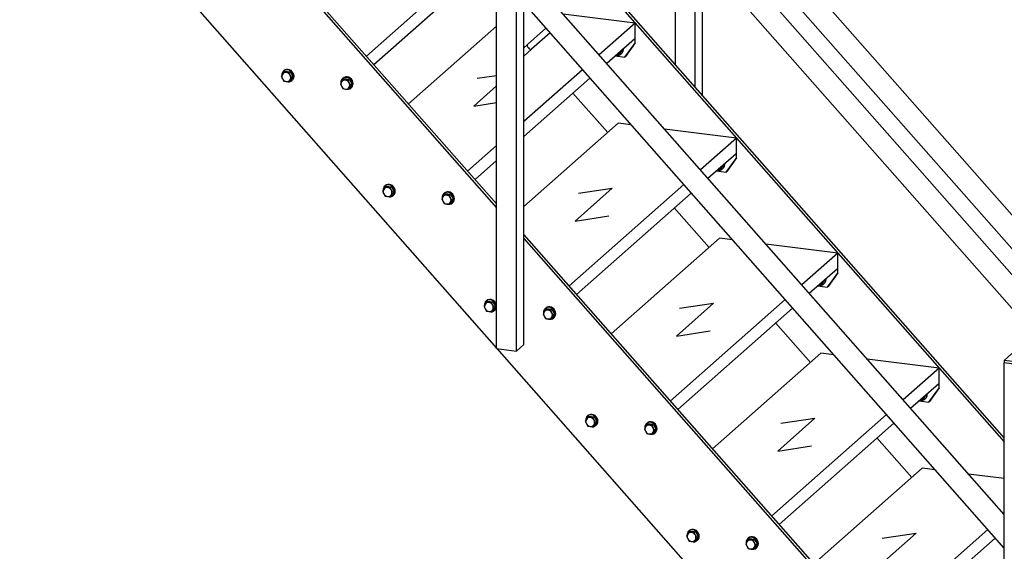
# Model space of a CAD drawing. Header units: millimetres. Extents: x 12217 to 12811, y 3674 to 4094.
# Tile 32 of 47: x 12646 to 12721, y 3954 to 3994. Entities that reach past the tile are written whole.
import ezdxf

# ---------------------------------------------------------------- set-up
doc = ezdxf.new("R2010")
doc.units = ezdxf.units.MM
doc.layers.get('0').update_dxf_attribs({"linetype": 'CONTINUOUS'})

# ---------------------------------------------------------------- blocks, each defined once
blk = doc.blocks.new('Brede Strip 10x200_00038', base_point=(12761.566, 3916.227))
for p, q in [((12684.488, 4003.91), (12720.965, 3962.55)), ((12684.488, 4003.625), (12720.965, 3962.264)), ((12688.224, 3988.722), (12690.867, 3985.726)), ((12695.918, 3979.999), (12698.56, 3977.002)), ((12703.612, 3971.275), (12706.254, 3968.279)), ((12711.305, 3962.551), (12713.947, 3959.555))]:
    blk.add_line(p, q)
blk = doc.blocks.new('Brede Strip 10x200_00037')
blk.add_blockref('Brede Strip 10x200_00038', (12761.566, 3916.227))
blk = doc.blocks.new('Constructie buis 42.4x2.6_00047', base_point=(12661.717, 4047.313))
for p, q in [((12777.313, 3916.239), (12682.955, 4023.231)), ((12776.041, 3915.118), (12682.955, 4020.667))]:
    blk.add_line(p, q)
blk = doc.blocks.new('Constructie buis 42.4x2.6_00046')
blk.add_blockref('Constructie buis 42.4x2.6_00047', (12661.717, 4047.313))
blk = doc.blocks.new('Koker 40x40x4 EN 10219-2_00079', base_point=(12697.499, 3989.157))
for p, q in [((12696.002, 4021.116), (12696.002, 4023.92)), ((12696.805, 4023.819), (12696.002, 4023.92)), ((12697.499, 4022.49), (12697.499, 4023.032)), ((12697.499, 4006.74), (12697.499, 4021.85)), ((12698.065, 4006.098), (12698.065, 4022.349)), ((12696.002, 4008.437), (12696.002, 4020.994)), ((12696.002, 4003.916), (12696.002, 4005.873)), ((12697.499, 4003.634), (12697.499, 4004.175)), ((12697.499, 4002.219), (12697.499, 4002.994)), ((12698.065, 4001.578), (12698.065, 4003.493)), ((12696.002, 3990.854), (12696.002, 4001.352)), ((12697.499, 3989.157), (12697.499, 3999.655)), ((12698.065, 3988.516), (12698.065, 3999.014))]:
    blk.add_line(p, q)
blk = doc.blocks.new('Koker 40x40x4 EN 10219-2_00078')
blk.add_blockref('Koker 40x40x4 EN 10219-2_00079', (12697.499, 3989.157))
blk = doc.blocks.new('Massieve as 12_00081', base_point=(12698, 4022.463))
blk.add_line((12696.679, 4021.127), (12696.393, 4020.875))
blk.add_lwpolyline([(12697.768, 4022.727), (12696.361, 4021.487), (12696.076, 4021.235, 0.69108), (12696.234, 4020.815, 0.182676), (12696.393, 4020.875)], format="xyb")
blk.add_lwpolyline([(12698.085, 4022.367), (12696.679, 4021.127)])
for centre, start_param, end_param in [((12698.002, 4022.613), 4.228238, 5.19654), ((12696.52, 4021.307), 3.141593, 6.283185)]:
    blk.add_ellipse(centre, major_axis=(0.159, -0.18), ratio=0.471405, start_param=start_param, end_param=end_param)
blk = doc.blocks.new('Massieve as 12_00080')
blk.add_blockref('Massieve as 12_00081', (12698, 4022.463))
blk = doc.blocks.new('Strip 40x5_00083', base_point=(12696.002, 4024.109))
for p, q in [((12696.31, 4024.38), (12696.002, 4024.109)), ((12696.002, 4024.109), (12696.618, 4024.031)), ((12696.002, 4024.109), (12696.002, 4023.92)), ((12696.002, 4023.92), (12696.805, 4023.819))]:
    blk.add_line(p, q)
blk = doc.blocks.new('Strip 40x5_00082')
blk.add_blockref('Strip 40x5_00083', (12696.002, 4024.109))
blk = doc.blocks.new('Massieve as 12_00085', base_point=(12698, 4003.607))
for p, q in [((12697.768, 4003.871), (12696.797, 4003.015)), ((12698.085, 4003.511), (12697.115, 4002.655))]:
    blk.add_line(p, q)
blk.add_ellipse((12698.002, 4003.757), major_axis=(0.159, -0.18), ratio=0.471405, start_param=4.228311, end_param=5.196467)
blk = doc.blocks.new('Massieve as 12_00084')
blk.add_blockref('Massieve as 12_00085', (12698, 4003.607))
blk = doc.blocks.new('Baluster_00077')
for name in ['Strip 40x5_00082', 'Koker 40x40x4 EN 10219-2_00078', 'Massieve as 12_00080', 'Massieve as 12_00084']:
    blk.add_blockref(name, (0, 0))
blk = doc.blocks.new('Hekwerk trap_00043')
for name in ['Constructie buis 42.4x2.6_00046', 'Baluster_00077']:
    blk.add_blockref(name, (0, 0))
blk = doc.blocks.new('Trapboom_00034')
for name in ['Hekwerk trap_00043', 'Brede Strip 10x200_00037']:
    blk.add_blockref(name, (0, 0))
blk = doc.blocks.new('Brede Strip 10x200_00098', base_point=(12761.566, 3890.285))
for p, q in [((12649.311, 4017.571), (12682.426, 3980.022)), ((12649.452, 4017.695), (12682.426, 3980.307)), ((12646.211, 4010.419), (12682.426, 3969.355)), ((12684.488, 3977.968), (12720.965, 3936.607)), ((12684.488, 3977.683), (12720.965, 3936.322)), ((12682.449, 3969.329), (12720.965, 3925.656))]:
    blk.add_line(p, q)
blk = doc.blocks.new('Brede Strip 10x200_00097')
blk.add_blockref('Brede Strip 10x200_00098', (12761.566, 3890.285))
blk = doc.blocks.new('Constructie buis 42.4x2.6_00105', base_point=(12650.121, 4055.942))
for p, q in [((12765.716, 3924.868), (12682.955, 4018.711)), ((12764.444, 3923.747), (12682.955, 4016.147))]:
    blk.add_line(p, q)
blk = doc.blocks.new('Constructie buis 42.4x2.6_00104')
blk.add_blockref('Constructie buis 42.4x2.6_00105', (12650.121, 4055.942))
blk = doc.blocks.new('Constructie buis 42.4x2.6_00107', base_point=(12650.121, 4037.085))
for p, q in [((12720.965, 3956.755), (12684.488, 3998.116)), ((12720.965, 3954.191), (12684.488, 3995.552))]:
    blk.add_line(p, q)
blk = doc.blocks.new('Constructie buis 42.4x2.6_00106')
blk.add_blockref('Constructie buis 42.4x2.6_00107', (12650.121, 4037.085))
blk = doc.blocks.new('Koker 40x40x4 EN 10219-2_00132', base_point=(12720.965, 3925.633))
for p, q in [((12720.965, 3925.633), (12720.965, 3968.248)), ((12722.462, 3968.059), (12720.965, 3968.248)), ((12722.462, 3925.444), (12722.462, 3968.059))]:
    blk.add_line(p, q)
blk.add_lwpolyline([(12720.965, 3925.633), (12722.462, 3925.444), (12723.027, 3925.943), (12723.027, 3968.558), (12722.462, 3968.059)])
blk = doc.blocks.new('Koker 40x40x4 EN 10219-2_00131')
blk.add_blockref('Koker 40x40x4 EN 10219-2_00132', (12720.965, 3925.633))
blk = doc.blocks.new('Strip 40x5_00136', base_point=(12722.462, 3968.248))
for p, q in [((12721.531, 3968.935), (12720.965, 3968.436)), ((12723.027, 3968.747), (12721.531, 3968.935)), ((12722.462, 3968.248), (12723.027, 3968.747)), ((12723.027, 3968.558), (12722.462, 3968.059)), ((12723.027, 3968.747), (12723.027, 3968.558)), ((12722.462, 3968.248), (12720.965, 3968.436)), ((12720.965, 3968.436), (12720.965, 3968.248)), ((12722.462, 3968.059), (12720.965, 3968.248)), ((12722.462, 3968.059), (12722.462, 3968.248))]:
    blk.add_line(p, q)
blk = doc.blocks.new('Strip 40x5_00135')
blk.add_blockref('Strip 40x5_00136', (12722.462, 3968.248))
blk = doc.blocks.new('Baluster_00130')
for name in ['Strip 40x5_00135', 'Koker 40x40x4 EN 10219-2_00131']:
    blk.add_blockref(name, (0, 0))
blk = doc.blocks.new('Koker 40x40x4 EN 10219-2_00141', base_point=(12682.426, 3969.332))
for p, q in [((12684.488, 4012.257), (12684.351, 4012.136)), ((12684.488, 4012.119), (12684.488, 4012.257)), ((12682.426, 3969.332), (12682.426, 4010.576)), ((12684.488, 3969.642), (12684.488, 4010.882)), ((12683.923, 3969.143), (12683.923, 4009.502))]:
    blk.add_line(p, q)
blk.add_lwpolyline([(12682.426, 3969.332), (12683.923, 3969.143), (12684.488, 3969.642)])
blk = doc.blocks.new('Koker 40x40x4 EN 10219-2_00140')
blk.add_blockref('Koker 40x40x4 EN 10219-2_00141', (12682.426, 3969.332))
blk = doc.blocks.new('Massieve as 12_00147', base_point=(12686.404, 3993.38))
for p, q in [((12686.171, 3993.644), (12684.765, 3992.403)), ((12684.765, 3992.403), (12684.488, 3992.16))]:
    blk.add_line(p, q)
blk.add_lwpolyline([(12686.489, 3993.284), (12685.082, 3992.043), (12684.488, 3991.52)])
for centre, start_param, end_param in [((12686.405, 3993.53), 4.228311, 5.196467), ((12684.923, 3992.223), 3.141593, 6.283185)]:
    blk.add_ellipse(centre, major_axis=(0.159, -0.18), ratio=0.471405, start_param=start_param, end_param=end_param)
blk = doc.blocks.new('Massieve as 12_00146')
blk.add_blockref('Massieve as 12_00147', (12686.404, 3993.38))
blk = doc.blocks.new('Baluster_00139')
for name in ['Koker 40x40x4 EN 10219-2_00140', 'Massieve as 12_00146']:
    blk.add_blockref(name, (0, 0))
blk = doc.blocks.new('Hekwerk trap_00103')
for name in ['Constructie buis 42.4x2.6_00104', 'Constructie buis 42.4x2.6_00106', 'Baluster_00139', 'Baluster_00130']:
    blk.add_blockref(name, (0, 0))
blk = doc.blocks.new('Trapboom_00094')
for name in ['Hekwerk trap_00103', 'Brede Strip 10x200_00097']:
    blk.add_blockref(name, (0, 0))
blk = doc.blocks.new('Persrooster 30x3-33x33_00291', base_point=(12723.027, 3957.38))
for p, q in [((12714.749, 3960.262), (12706.511, 3952.997)), ((12715.719, 3960.14), (12714.749, 3960.262)), ((12720.965, 3959.479), (12718.263, 3959.819)), ((12723.729, 3959.13), (12723.027, 3959.219)), ((12723.729, 3959.13), (12723.027, 3958.512)), ((12723.027, 3957.38), (12723.687, 3957.962)), ((12723.729, 3957.622), (12723.027, 3956.65)), ((12723.027, 3956.671), (12723.687, 3957.585)), ((12719.724, 3955.598), (12711.001, 3947.906)), ((12711.562, 3947.269), (12720.285, 3954.962))]:
    blk.add_line(p, q)
for points in [[(12723.687, 3957.962), (12723.687, 3957.585), (12723.729, 3957.622), (12723.729, 3959.13)], [(12711.711, 3954.943), (12714.289, 3955.331), (12711.461, 3952.837), (12714.039, 3953.224)]]:
    blk.add_lwpolyline(points)
blk = doc.blocks.new('Persrooster 30x3-33x33_00290')
blk.add_blockref('Persrooster 30x3-33x33_00291', (12723.027, 3957.38))
blk = doc.blocks.new('Persrooster 30x3-33x33_00293', base_point=(12713.864, 3964.808))
for p, q in [((12707.055, 3968.986), (12698.817, 3961.72)), ((12708.025, 3968.863), (12707.055, 3968.986)), ((12716.035, 3967.854), (12710.569, 3968.543)), ((12716.035, 3967.854), (12713.302, 3965.444)), ((12713.864, 3964.808), (12715.993, 3966.685)), ((12716.035, 3966.346), (12715.287, 3965.309)), ((12715.245, 3965.271), (12715.287, 3965.309)), ((12712.03, 3964.322), (12703.307, 3956.629)), ((12703.869, 3955.993), (12712.592, 3963.686))]:
    blk.add_line(p, q)
for points in [[(12715.993, 3966.685), (12715.993, 3966.308), (12716.035, 3966.346), (12716.035, 3967.854)], [(12714.496, 3965.365), (12715.245, 3965.271), (12715.993, 3966.308)], [(12704.018, 3963.667), (12706.596, 3964.054), (12703.767, 3961.56), (12706.345, 3961.948)]]:
    blk.add_lwpolyline(points)
blk = doc.blocks.new('Persrooster 30x3-33x33_00292')
blk.add_blockref('Persrooster 30x3-33x33_00293', (12713.864, 3964.808))
blk = doc.blocks.new('Persrooster 30x3-33x33_00295', base_point=(12706.17, 3973.531))
for p, q in [((12699.362, 3977.709), (12691.124, 3970.444)), ((12700.332, 3977.587), (12699.362, 3977.709)), ((12708.342, 3976.578), (12702.876, 3977.267)), ((12708.342, 3976.578), (12705.609, 3974.168)), ((12706.17, 3973.531), (12708.299, 3975.409)), ((12708.342, 3975.069), (12707.593, 3974.032)), ((12707.551, 3973.995), (12707.593, 3974.032)), ((12704.337, 3973.046), (12695.614, 3965.353)), ((12696.175, 3964.717), (12704.898, 3972.409))]:
    blk.add_line(p, q)
for points in [[(12708.299, 3975.409), (12708.299, 3975.032), (12708.342, 3975.069), (12708.342, 3976.578)], [(12706.803, 3974.089), (12707.551, 3973.995), (12708.299, 3975.032)], [(12696.324, 3972.39), (12698.902, 3972.778), (12696.074, 3970.284), (12698.651, 3970.672)]]:
    blk.add_lwpolyline(points)
blk = doc.blocks.new('Persrooster 30x3-33x33_00294')
blk.add_blockref('Persrooster 30x3-33x33_00295', (12706.17, 3973.531))
blk = doc.blocks.new('Persrooster 30x3-33x33_00297', base_point=(12698.476, 3982.255))
for p, q in [((12691.668, 3986.433), (12684.488, 3980.101)), ((12692.638, 3986.311), (12691.668, 3986.433)), ((12700.648, 3985.302), (12695.182, 3985.99)), ((12700.648, 3985.302), (12697.915, 3982.891)), ((12698.476, 3982.255), (12700.606, 3984.133)), ((12700.648, 3983.793), (12699.9, 3982.756)), ((12699.857, 3982.719), (12699.9, 3982.756)), ((12696.643, 3981.77), (12687.92, 3974.077)), ((12688.482, 3973.44), (12697.204, 3981.133))]:
    blk.add_line(p, q)
for points in [[(12700.606, 3984.133), (12700.606, 3983.756), (12700.648, 3983.793), (12700.648, 3985.302)], [(12699.109, 3982.813), (12699.857, 3982.719), (12700.606, 3983.756)], [(12688.631, 3981.114), (12691.208, 3981.502), (12688.38, 3979.008), (12690.958, 3979.396)]]:
    blk.add_lwpolyline(points)
blk = doc.blocks.new('Persrooster 30x3-33x33_00296')
blk.add_blockref('Persrooster 30x3-33x33_00297', (12698.476, 3982.255))
blk = doc.blocks.new('Persrooster 30x3-33x33_00299', base_point=(12690.783, 3990.979))
for p, q in [((12684.945, 3995.035), (12684.488, 3995.092)), ((12692.955, 3994.025), (12687.489, 3994.714)), ((12692.955, 3994.025), (12690.222, 3991.615)), ((12682.426, 3993.791), (12675.737, 3987.892)), ((12690.783, 3990.979), (12692.912, 3992.857)), ((12692.955, 3992.517), (12692.206, 3991.48)), ((12692.164, 3991.442), (12692.206, 3991.48)), ((12688.95, 3990.493), (12684.488, 3986.559)), ((12680.937, 3989.838), (12682.426, 3990.062)), ((12684.488, 3985.427), (12689.511, 3989.857)), ((12682.426, 3984.74), (12680.227, 3982.8)), ((12680.788, 3982.164), (12682.426, 3983.609))]:
    blk.add_line(p, q)
for points in [[(12692.912, 3992.857), (12692.912, 3992.479), (12692.955, 3992.517), (12692.955, 3994.025)], [(12691.416, 3991.537), (12692.164, 3991.442), (12692.912, 3992.479)], [(12682.426, 3989.265), (12680.687, 3987.731), (12682.426, 3987.993)]]:
    blk.add_lwpolyline(points)
blk = doc.blocks.new('Persrooster 30x3-33x33_00298')
blk.add_blockref('Persrooster 30x3-33x33_00299', (12690.783, 3990.979))
blk = doc.blocks.new('Persrooster 30x3-33x33_00301', base_point=(12684.488, 4000.936))
for p, q in [((12676.281, 4003.88), (12668.043, 3996.615)), ((12677.251, 4003.758), (12676.281, 4003.88)), ((12682.426, 4003.106), (12679.795, 4003.438)), ((12685.261, 4002.749), (12684.488, 4002.846)), ((12685.261, 4002.749), (12684.488, 4002.068)), ((12684.488, 4000.936), (12685.219, 4001.58)), ((12684.488, 4000.191), (12685.219, 4001.203)), ((12685.261, 4001.241), (12684.513, 4000.203)), ((12684.488, 4000.182), (12684.513, 4000.203)), ((12681.256, 3999.217), (12672.533, 3991.524)), ((12673.094, 3990.888), (12681.817, 3998.581))]:
    blk.add_line(p, q)
for points in [[(12685.219, 4001.58), (12685.219, 4001.203), (12685.261, 4001.241), (12685.261, 4002.749)], [(12673.243, 3998.561), (12675.821, 3998.949), (12672.993, 3996.455), (12675.571, 3996.843)]]:
    blk.add_lwpolyline(points)
blk = doc.blocks.new('Persrooster 30x3-33x33_00300')
blk.add_blockref('Persrooster 30x3-33x33_00301', (12684.488, 4000.936))
blk = doc.blocks.new('Treden_00275')
for name in ['Persrooster 30x3-33x33_00300', 'Persrooster 30x3-33x33_00298', 'Persrooster 30x3-33x33_00296', 'Persrooster 30x3-33x33_00294', 'Persrooster 30x3-33x33_00292', 'Persrooster 30x3-33x33_00290']:
    blk.add_blockref(name, (0, 0))
blk = doc.blocks.new('Sluitring (DIN 125)-M12_00491', base_point=(12715.092, 3965.891))
blk.add_line((12714.966, 3965.516), (12715.001, 3965.548))
for centre, start_param, end_param in [((12714.648, 3965.876), 0, 0.940659), ((12714.683, 3965.908), 0, 0.940659), ((12714.648, 3965.876), 5.703283, 6.283185)]:
    blk.add_ellipse(centre, major_axis=(0.317, -0.36), ratio=0.881917, start_param=start_param, end_param=end_param)
blk = doc.blocks.new('Sluitring (DIN 125)-M12_00490')
blk.add_blockref('Sluitring (DIN 125)-M12_00491', (12715.092, 3965.891))
blk = doc.blocks.new('Zeskantmoer (ISO 4032)-M12_00493', base_point=(12714.892, 3965.7))
for p, q in [((12714.835, 3965.506), (12715.029, 3965.82)), ((12715.029, 3965.82), (12715.024, 3965.831)), ((12714.698, 3965.385), (12714.835, 3965.506))]:
    blk.add_line(p, q)
for points in [[(12714.892, 3965.7), (12714.698, 3965.385), (12714.536, 3965.4)], [(12714.886, 3965.709), (12714.892, 3965.7), (12715.029, 3965.82)]]:
    blk.add_lwpolyline(points)
blk.add_ellipse((12714.495, 3965.742), major_axis=(0.22, -0.249), ratio=0.881917, start_param=5.73206, end_param=6.83431)
blk = doc.blocks.new('Zeskantmoer (ISO 4032)-M12_00492')
blk.add_blockref('Zeskantmoer (ISO 4032)-M12_00493', (12714.892, 3965.7))
blk = doc.blocks.new('Montage_00489')
for name in ['Zeskantmoer (ISO 4032)-M12_00492', 'Sluitring (DIN 125)-M12_00490']:
    blk.add_blockref(name, (0, 0))
blk = doc.blocks.new('Sluitring (DIN 125)-M12_00496', base_point=(12702.139, 3954.204))
for p, q in [((12701.539, 3954.955), (12701.504, 3954.924)), ((12702.174, 3954.235), (12702.139, 3954.204))]:
    blk.add_line(p, q)
for centre, start_param, end_param in [((12701.856, 3954.595), 6.283185, 9.424778), ((12701.821, 3954.564), 3.141593, 3.988877), ((12701.821, 3954.564), 0, 3.141593), ((12701.821, 3954.564), 5.327802, 6.283185)]:
    blk.add_ellipse(centre, major_axis=(0.317, -0.36), ratio=0.881917, start_param=start_param, end_param=end_param)
blk = doc.blocks.new('Sluitring (DIN 125)-M12_00495')
blk.add_blockref('Sluitring (DIN 125)-M12_00496', (12702.139, 3954.204))
blk = doc.blocks.new('Zeskant tapbout-M12x35 (DIN 933)_00498', base_point=(12701.715, 3954.131))
for p, q in [((12701.423, 3954.677), (12701.338, 3954.53)), ((12701.338, 3954.53), (12701.423, 3954.338)), ((12701.532, 3954.845), (12701.423, 3954.677)), ((12701.627, 3954.928), (12701.532, 3954.845)), ((12701.715, 3954.81), (12701.532, 3954.845)), ((12701.627, 3954.928), (12702.016, 3954.879)), ((12701.921, 3954.796), (12701.715, 3954.81)), ((12702.016, 3954.879), (12701.921, 3954.796)), ((12702.007, 3954.604), (12701.921, 3954.796)), ((12702.115, 3954.432), (12702.007, 3954.604)), ((12702.007, 3954.264), (12702.115, 3954.432)), ((12702.016, 3954.879), (12702.21, 3954.515)), ((12702.21, 3954.515), (12702.016, 3954.2)), ((12702.21, 3954.515), (12702.115, 3954.432)), ((12701.715, 3954.131), (12701.921, 3954.117)), ((12701.921, 3954.117), (12702.007, 3954.264)), ((12702.016, 3954.2), (12701.921, 3954.117))]:
    blk.add_line(p, q)
blk.add_lwpolyline([(12701.423, 3954.338), (12701.532, 3954.166), (12701.715, 3954.131)])
for start_param, end_param in [(3.403392, 4.45059), (2.356194, 3.403392), (4.45059, 5.497787), (1.308997, 2.356194), (0.261799, 1.308997), (5.497787, 6.544985)]:
    blk.add_ellipse((12701.715, 3954.471), major_axis=(0.238, -0.27), ratio=0.881917, start_param=start_param, end_param=end_param)
blk = doc.blocks.new('Zeskant tapbout-M12x35 (DIN 933)_00497')
blk.add_blockref('Zeskant tapbout-M12x35 (DIN 933)_00498', (12701.715, 3954.131))
blk = doc.blocks.new('Montage_00494')
for name in ['Sluitring (DIN 125)-M12_00495', 'Zeskant tapbout-M12x35 (DIN 933)_00497']:
    blk.add_blockref(name, (0, 0))
blk = doc.blocks.new('Sluitring (DIN 125)-M12_00501', base_point=(12697.649, 3954.77))
for p, q in [((12697.049, 3955.521), (12697.014, 3955.49)), ((12697.684, 3954.801), (12697.649, 3954.77))]:
    blk.add_line(p, q)
for centre, start_param, end_param in [((12697.331, 3955.13), 3.141593, 3.988877), ((12697.331, 3955.13), 6.283185, 9.424778), ((12697.366, 3955.161), 0, 3.141593), ((12697.331, 3955.13), 5.327802, 6.283185)]:
    blk.add_ellipse(centre, major_axis=(0.317, -0.36), ratio=0.881917, start_param=start_param, end_param=end_param)
blk = doc.blocks.new('Sluitring (DIN 125)-M12_00500')
blk.add_blockref('Sluitring (DIN 125)-M12_00501', (12697.649, 3954.77))
blk = doc.blocks.new('Zeskant tapbout-M12x35 (DIN 933)_00503', base_point=(12697.225, 3954.697))
for p, q in [((12696.933, 3955.243), (12696.848, 3955.095)), ((12696.848, 3955.095), (12696.933, 3954.903)), ((12697.042, 3955.41), (12696.933, 3955.243)), ((12697.137, 3955.494), (12697.042, 3955.41)), ((12697.225, 3955.376), (12697.042, 3955.41)), ((12697.137, 3955.494), (12697.526, 3955.445)), ((12697.431, 3955.361), (12697.225, 3955.376)), ((12697.526, 3955.445), (12697.431, 3955.361)), ((12697.517, 3955.169), (12697.431, 3955.361)), ((12697.625, 3954.997), (12697.517, 3955.169)), ((12697.526, 3955.445), (12697.72, 3955.081)), ((12697.225, 3954.697), (12697.431, 3954.682)), ((12697.431, 3954.682), (12697.517, 3954.83)), ((12697.526, 3954.766), (12697.431, 3954.682)), ((12697.517, 3954.83), (12697.625, 3954.997)), ((12697.72, 3955.081), (12697.526, 3954.766)), ((12697.72, 3955.081), (12697.625, 3954.997))]:
    blk.add_line(p, q)
blk.add_lwpolyline([(12696.933, 3954.903), (12697.042, 3954.731), (12697.225, 3954.697)])
for start_param, end_param in [(3.403392, 4.45059), (2.356194, 3.403392), (1.308997, 2.356194), (0.261799, 1.308997), (4.45059, 5.497787), (5.497787, 6.544985)]:
    blk.add_ellipse((12697.225, 3955.036), major_axis=(0.238, -0.27), ratio=0.881917, start_param=start_param, end_param=end_param)
blk = doc.blocks.new('Zeskant tapbout-M12x35 (DIN 933)_00502')
blk.add_blockref('Zeskant tapbout-M12x35 (DIN 933)_00503', (12697.225, 3954.697))
blk = doc.blocks.new('Montage_00499')
for name in ['Zeskant tapbout-M12x35 (DIN 933)_00502', 'Sluitring (DIN 125)-M12_00500']:
    blk.add_blockref(name, (0, 0))
blk = doc.blocks.new('Montage_00488')
for name in ['Montage_00489', 'Montage_00499', 'Montage_00494']:
    blk.add_blockref(name, (0, 0))
blk = doc.blocks.new('Sluitring (DIN 125)-M12_00507', base_point=(12707.398, 3974.614))
blk.add_line((12707.272, 3974.24), (12707.307, 3974.271))
for centre, start_param, end_param in [((12706.954, 3974.6), 6.283185, 7.223844), ((12706.99, 3974.631), 0, 0.940659), ((12706.954, 3974.6), 5.703283, 6.283185)]:
    blk.add_ellipse(centre, major_axis=(0.317, -0.36), ratio=0.881917, start_param=start_param, end_param=end_param)
blk = doc.blocks.new('Sluitring (DIN 125)-M12_00506')
blk.add_blockref('Sluitring (DIN 125)-M12_00507', (12707.398, 3974.614))
blk = doc.blocks.new('Zeskantmoer (ISO 4032)-M12_00509', base_point=(12707.198, 3974.423))
for p, q in [((12707.141, 3974.229), (12707.335, 3974.544)), ((12707.335, 3974.544), (12707.331, 3974.555)), ((12707.004, 3974.109), (12707.141, 3974.229))]:
    blk.add_line(p, q)
for points in [[(12707.193, 3974.433), (12707.198, 3974.423), (12707.335, 3974.544)], [(12707.198, 3974.423), (12707.004, 3974.109), (12706.842, 3974.124)]]:
    blk.add_lwpolyline(points)
blk.add_ellipse((12706.802, 3974.465), major_axis=(0.22, -0.249), ratio=0.881917, start_param=5.73206, end_param=6.83431)
blk = doc.blocks.new('Zeskantmoer (ISO 4032)-M12_00508')
blk.add_blockref('Zeskantmoer (ISO 4032)-M12_00509', (12707.198, 3974.423))
blk = doc.blocks.new('Montage_00505')
for name in ['Zeskantmoer (ISO 4032)-M12_00508', 'Sluitring (DIN 125)-M12_00506']:
    blk.add_blockref(name, (0, 0))
blk = doc.blocks.new('Sluitring (DIN 125)-M12_00512', base_point=(12694.445, 3962.928))
for p, q in [((12693.845, 3963.679), (12693.81, 3963.648)), ((12694.48, 3962.959), (12694.445, 3962.928))]:
    blk.add_line(p, q)
for centre, start_param, end_param in [((12694.128, 3963.288), 3.141593, 3.988877), ((12694.128, 3963.288), 0, 3.141593), ((12694.163, 3963.319), 0, 3.141593), ((12694.128, 3963.288), 5.327802, 6.283185)]:
    blk.add_ellipse(centre, major_axis=(0.317, -0.36), ratio=0.881917, start_param=start_param, end_param=end_param)
blk = doc.blocks.new('Sluitring (DIN 125)-M12_00511')
blk.add_blockref('Sluitring (DIN 125)-M12_00512', (12694.445, 3962.928))
blk = doc.blocks.new('Zeskant tapbout-M12x35 (DIN 933)_00514', base_point=(12694.021, 3962.855))
for p, q in [((12693.73, 3963.401), (12693.644, 3963.253)), ((12693.838, 3963.568), (12693.73, 3963.401)), ((12693.933, 3963.652), (12693.838, 3963.568)), ((12694.021, 3963.534), (12693.838, 3963.568)), ((12693.933, 3963.652), (12694.322, 3963.603)), ((12694.227, 3963.519), (12694.021, 3963.534)), ((12694.322, 3963.603), (12694.227, 3963.519)), ((12694.313, 3963.327), (12694.227, 3963.519)), ((12694.422, 3963.155), (12694.313, 3963.327)), ((12694.322, 3963.603), (12694.516, 3963.239)), ((12693.644, 3963.253), (12693.73, 3963.061)), ((12694.021, 3962.855), (12694.227, 3962.84)), ((12694.227, 3962.84), (12694.313, 3962.988)), ((12694.322, 3962.924), (12694.227, 3962.84)), ((12694.313, 3962.988), (12694.422, 3963.155)), ((12694.516, 3963.239), (12694.322, 3962.924)), ((12694.516, 3963.239), (12694.422, 3963.155))]:
    blk.add_line(p, q)
blk.add_lwpolyline([(12693.73, 3963.061), (12693.838, 3962.889), (12694.021, 3962.855)])
for start_param, end_param in [(3.403392, 4.45059), (2.356194, 3.403392), (1.308997, 2.356194), (0.261799, 1.308997), (4.45059, 5.497787), (5.497787, 6.544985)]:
    blk.add_ellipse((12694.021, 3963.194), major_axis=(0.238, -0.27), ratio=0.881917, start_param=start_param, end_param=end_param)
blk = doc.blocks.new('Zeskant tapbout-M12x35 (DIN 933)_00513')
blk.add_blockref('Zeskant tapbout-M12x35 (DIN 933)_00514', (12694.021, 3962.855))
blk = doc.blocks.new('Montage_00510')
for name in ['Zeskant tapbout-M12x35 (DIN 933)_00513', 'Sluitring (DIN 125)-M12_00511']:
    blk.add_blockref(name, (0, 0))
blk = doc.blocks.new('Sluitring (DIN 125)-M12_00517', base_point=(12689.955, 3963.494))
for p, q in [((12689.355, 3964.245), (12689.32, 3964.214)), ((12689.99, 3963.525), (12689.955, 3963.494))]:
    blk.add_line(p, q)
for centre, start_param, end_param in [((12689.638, 3963.854), 3.141593, 3.988877), ((12689.638, 3963.854), 0, 3.141593), ((12689.673, 3963.885), 6.283185, 9.424778), ((12689.638, 3963.854), 5.327802, 6.283185)]:
    blk.add_ellipse(centre, major_axis=(0.317, -0.36), ratio=0.881917, start_param=start_param, end_param=end_param)
blk = doc.blocks.new('Sluitring (DIN 125)-M12_00516')
blk.add_blockref('Sluitring (DIN 125)-M12_00517', (12689.955, 3963.494))
blk = doc.blocks.new('Zeskant tapbout-M12x35 (DIN 933)_00519', base_point=(12689.531, 3963.421))
for p, q in [((12689.348, 3964.134), (12689.24, 3963.966)), ((12689.443, 3964.217), (12689.348, 3964.134)), ((12689.531, 3964.099), (12689.348, 3964.134)), ((12689.443, 3964.217), (12689.832, 3964.168)), ((12689.737, 3964.085), (12689.531, 3964.099)), ((12689.832, 3964.168), (12689.737, 3964.085)), ((12689.823, 3963.893), (12689.737, 3964.085)), ((12689.832, 3964.168), (12690.026, 3963.805)), ((12689.24, 3963.966), (12689.154, 3963.819)), ((12689.154, 3963.819), (12689.24, 3963.627)), ((12689.531, 3963.421), (12689.737, 3963.406)), ((12689.737, 3963.406), (12689.823, 3963.554)), ((12689.832, 3963.49), (12689.737, 3963.406)), ((12689.932, 3963.721), (12689.823, 3963.893)), ((12689.823, 3963.554), (12689.932, 3963.721)), ((12690.026, 3963.805), (12689.832, 3963.49)), ((12690.026, 3963.805), (12689.932, 3963.721))]:
    blk.add_line(p, q)
blk.add_lwpolyline([(12689.24, 3963.627), (12689.348, 3963.455), (12689.531, 3963.421)])
for start_param, end_param in [(2.356194, 3.403392), (1.308997, 2.356194), (3.403392, 4.45059), (4.45059, 5.497787), (5.497787, 6.544985), (0.261799, 1.308997)]:
    blk.add_ellipse((12689.531, 3963.76), major_axis=(0.238, -0.27), ratio=0.881917, start_param=start_param, end_param=end_param)
blk = doc.blocks.new('Zeskant tapbout-M12x35 (DIN 933)_00518')
blk.add_blockref('Zeskant tapbout-M12x35 (DIN 933)_00519', (12689.531, 3963.421))
blk = doc.blocks.new('Montage_00515')
for name in ['Zeskant tapbout-M12x35 (DIN 933)_00518', 'Sluitring (DIN 125)-M12_00516']:
    blk.add_blockref(name, (0, 0))
blk = doc.blocks.new('Montage_00504')
for name in ['Montage_00505', 'Montage_00515', 'Montage_00510']:
    blk.add_blockref(name, (0, 0))
blk = doc.blocks.new('Sluitring (DIN 125)-M12_00523', base_point=(12699.704, 3983.338))
blk.add_line((12699.578, 3982.964), (12699.614, 3982.995))
for centre, start_param, end_param in [((12699.261, 3983.324), 5.703283, 6.283185), ((12699.261, 3983.324), 6.283185, 7.223844), ((12699.296, 3983.355), 0, 0.940659)]:
    blk.add_ellipse(centre, major_axis=(0.317, -0.36), ratio=0.881917, start_param=start_param, end_param=end_param)
blk = doc.blocks.new('Sluitring (DIN 125)-M12_00522')
blk.add_blockref('Sluitring (DIN 125)-M12_00523', (12699.704, 3983.338))
blk = doc.blocks.new('Zeskantmoer (ISO 4032)-M12_00525', base_point=(12699.505, 3983.147))
for p, q in [((12699.31, 3982.832), (12699.447, 3982.953)), ((12699.447, 3982.953), (12699.642, 3983.268)), ((12699.642, 3983.268), (12699.637, 3983.278))]:
    blk.add_line(p, q)
for points in [[(12699.505, 3983.147), (12699.31, 3982.832), (12699.148, 3982.848)], [(12699.499, 3983.157), (12699.505, 3983.147), (12699.642, 3983.268)]]:
    blk.add_lwpolyline(points)
blk.add_ellipse((12699.108, 3983.189), major_axis=(0.22, -0.249), ratio=0.881917, start_param=5.73206, end_param=6.83431)
blk = doc.blocks.new('Zeskantmoer (ISO 4032)-M12_00524')
blk.add_blockref('Zeskantmoer (ISO 4032)-M12_00525', (12699.505, 3983.147))
blk = doc.blocks.new('Montage_00521')
for name in ['Zeskantmoer (ISO 4032)-M12_00524', 'Sluitring (DIN 125)-M12_00522']:
    blk.add_blockref(name, (0, 0))
blk = doc.blocks.new('Sluitring (DIN 125)-M12_00528', base_point=(12686.751, 3971.652))
for p, q in [((12686.152, 3972.403), (12686.116, 3972.372)), ((12686.787, 3971.683), (12686.751, 3971.652))]:
    blk.add_line(p, q)
for centre, start_param, end_param in [((12686.434, 3972.012), 3.141593, 3.988877), ((12686.434, 3972.012), 0, 3.141593), ((12686.469, 3972.043), 0, 3.141593), ((12686.434, 3972.012), 5.327802, 6.283185)]:
    blk.add_ellipse(centre, major_axis=(0.317, -0.36), ratio=0.881917, start_param=start_param, end_param=end_param)
blk = doc.blocks.new('Sluitring (DIN 125)-M12_00527')
blk.add_blockref('Sluitring (DIN 125)-M12_00528', (12686.751, 3971.652))
blk = doc.blocks.new('Zeskant tapbout-M12x35 (DIN 933)_00530', base_point=(12686.328, 3971.579))
for p, q in [((12686.145, 3972.292), (12686.036, 3972.124)), ((12686.24, 3972.375), (12686.145, 3972.292)), ((12686.328, 3972.257), (12686.145, 3972.292)), ((12686.24, 3972.375), (12686.628, 3972.326)), ((12686.628, 3972.326), (12686.534, 3972.243)), ((12686.628, 3972.326), (12686.823, 3971.963)), ((12686.036, 3972.124), (12685.95, 3971.977)), ((12685.95, 3971.977), (12686.036, 3971.785)), ((12686.534, 3972.243), (12686.328, 3972.257)), ((12686.328, 3971.579), (12686.534, 3971.564)), ((12686.619, 3972.051), (12686.534, 3972.243)), ((12686.534, 3971.564), (12686.619, 3971.712)), ((12686.628, 3971.648), (12686.534, 3971.564)), ((12686.728, 3971.879), (12686.619, 3972.051)), ((12686.619, 3971.712), (12686.728, 3971.879)), ((12686.823, 3971.963), (12686.628, 3971.648)), ((12686.823, 3971.963), (12686.728, 3971.879))]:
    blk.add_line(p, q)
blk.add_lwpolyline([(12686.036, 3971.785), (12686.145, 3971.613), (12686.328, 3971.579)])
for start_param, end_param in [(3.403392, 4.45059), (2.356194, 3.403392), (4.45059, 5.497787), (1.308997, 2.356194), (5.497787, 6.544985), (0.261799, 1.308997)]:
    blk.add_ellipse((12686.328, 3971.918), major_axis=(0.238, -0.27), ratio=0.881917, start_param=start_param, end_param=end_param)
blk = doc.blocks.new('Zeskant tapbout-M12x35 (DIN 933)_00529')
blk.add_blockref('Zeskant tapbout-M12x35 (DIN 933)_00530', (12686.328, 3971.579))
blk = doc.blocks.new('Montage_00526')
for name in ['Zeskant tapbout-M12x35 (DIN 933)_00529', 'Sluitring (DIN 125)-M12_00527']:
    blk.add_blockref(name, (0, 0))
blk = doc.blocks.new('Sluitring (DIN 125)-M12_00533', base_point=(12682.261, 3972.217))
for p, q in [((12681.662, 3972.968), (12681.626, 3972.937)), ((12682.297, 3972.248), (12682.261, 3972.217))]:
    blk.add_line(p, q)
for centre, start_param, end_param in [((12681.944, 3972.577), 0, 3.141593), ((12681.979, 3972.608), 0.886301, 3.141593), ((12681.944, 3972.577), 3.141593, 3.988877), ((12681.979, 3972.608), 0, 0.684495), ((12681.944, 3972.577), 5.327802, 6.283185)]:
    blk.add_ellipse(centre, major_axis=(0.317, -0.36), ratio=0.881917, start_param=start_param, end_param=end_param)
blk = doc.blocks.new('Sluitring (DIN 125)-M12_00532')
blk.add_blockref('Sluitring (DIN 125)-M12_00533', (12682.261, 3972.217))
blk = doc.blocks.new('Zeskant tapbout-M12x35 (DIN 933)_00535', base_point=(12681.838, 3972.144))
for p, q in [((12681.546, 3972.69), (12681.46, 3972.543)), ((12681.46, 3972.543), (12681.546, 3972.351)), ((12681.655, 3972.858), (12681.546, 3972.69)), ((12681.75, 3972.941), (12681.655, 3972.858)), ((12681.838, 3972.823), (12681.655, 3972.858)), ((12681.75, 3972.941), (12682.138, 3972.892)), ((12682.044, 3972.809), (12681.838, 3972.823)), ((12682.138, 3972.892), (12682.044, 3972.809)), ((12682.13, 3972.617), (12682.044, 3972.809)), ((12682.238, 3972.445), (12682.13, 3972.617)), ((12682.13, 3972.277), (12682.238, 3972.445)), ((12682.138, 3972.892), (12682.333, 3972.528)), ((12682.333, 3972.528), (12682.138, 3972.213)), ((12682.333, 3972.528), (12682.238, 3972.445)), ((12681.838, 3972.144), (12682.044, 3972.13)), ((12682.044, 3972.13), (12682.13, 3972.277)), ((12682.138, 3972.213), (12682.044, 3972.13))]:
    blk.add_line(p, q)
blk.add_lwpolyline([(12681.546, 3972.351), (12681.655, 3972.179), (12681.838, 3972.144)])
for start_param, end_param in [(3.403392, 4.45059), (2.356194, 3.403392), (4.45059, 5.497787), (1.308997, 2.356194), (0.261799, 1.308997), (5.497787, 6.544985)]:
    blk.add_ellipse((12681.838, 3972.484), major_axis=(0.238, -0.27), ratio=0.881917, start_param=start_param, end_param=end_param)
blk = doc.blocks.new('Zeskant tapbout-M12x35 (DIN 933)_00534')
blk.add_blockref('Zeskant tapbout-M12x35 (DIN 933)_00535', (12681.838, 3972.144))
blk = doc.blocks.new('Montage_00531')
for name in ['Sluitring (DIN 125)-M12_00532', 'Zeskant tapbout-M12x35 (DIN 933)_00534']:
    blk.add_blockref(name, (0, 0))
blk = doc.blocks.new('Montage_00520')
for name in ['Montage_00521', 'Montage_00531', 'Montage_00526']:
    blk.add_blockref(name, (0, 0))
blk = doc.blocks.new('Sluitring (DIN 125)-M12_00539', base_point=(12692.011, 3992.062))
blk.add_line((12691.885, 3991.688), (12691.92, 3991.719))
for centre, start_param, end_param in [((12691.567, 3992.048), 6.283185, 7.223844), ((12691.603, 3992.079), 6.283185, 7.223844), ((12691.567, 3992.048), 5.703283, 6.283185)]:
    blk.add_ellipse(centre, major_axis=(0.317, -0.36), ratio=0.881917, start_param=start_param, end_param=end_param)
blk = doc.blocks.new('Sluitring (DIN 125)-M12_00538')
blk.add_blockref('Sluitring (DIN 125)-M12_00539', (12692.011, 3992.062))
blk = doc.blocks.new('Zeskantmoer (ISO 4032)-M12_00541', base_point=(12691.811, 3991.871))
for p, q in [((12691.754, 3991.677), (12691.948, 3991.992)), ((12691.948, 3991.992), (12691.943, 3992.002)), ((12691.617, 3991.556), (12691.754, 3991.677))]:
    blk.add_line(p, q)
for points in [[(12691.811, 3991.871), (12691.617, 3991.556), (12691.455, 3991.571)], [(12691.805, 3991.88), (12691.811, 3991.871), (12691.948, 3991.992)]]:
    blk.add_lwpolyline(points)
blk.add_ellipse((12691.415, 3991.913), major_axis=(0.22, -0.249), ratio=0.881917, start_param=5.73206, end_param=6.83431)
blk = doc.blocks.new('Zeskantmoer (ISO 4032)-M12_00540')
blk.add_blockref('Zeskantmoer (ISO 4032)-M12_00541', (12691.811, 3991.871))
blk = doc.blocks.new('Montage_00537')
for name in ['Zeskantmoer (ISO 4032)-M12_00540', 'Sluitring (DIN 125)-M12_00538']:
    blk.add_blockref(name, (0, 0))
blk = doc.blocks.new('Sluitring (DIN 125)-M12_00544', base_point=(12679.058, 3980.375))
for p, q in [((12678.458, 3981.126), (12678.423, 3981.095)), ((12679.093, 3980.406), (12679.058, 3980.375))]:
    blk.add_line(p, q)
for centre, start_param, end_param in [((12678.776, 3980.766), 0, 3.141593), ((12678.74, 3980.735), 3.141593, 3.988877), ((12678.74, 3980.735), 0, 3.141593), ((12678.74, 3980.735), 5.327802, 6.283185)]:
    blk.add_ellipse(centre, major_axis=(0.317, -0.36), ratio=0.881917, start_param=start_param, end_param=end_param)
blk = doc.blocks.new('Sluitring (DIN 125)-M12_00543')
blk.add_blockref('Sluitring (DIN 125)-M12_00544', (12679.058, 3980.375))
blk = doc.blocks.new('Zeskant tapbout-M12x35 (DIN 933)_00546', base_point=(12678.634, 3980.302))
for p, q in [((12678.343, 3980.848), (12678.257, 3980.701)), ((12678.257, 3980.701), (12678.343, 3980.509)), ((12678.451, 3981.016), (12678.343, 3980.848)), ((12678.546, 3981.099), (12678.451, 3981.016)), ((12678.634, 3980.981), (12678.451, 3981.016)), ((12678.546, 3981.099), (12678.935, 3981.05)), ((12678.84, 3980.967), (12678.634, 3980.981)), ((12678.935, 3981.05), (12678.84, 3980.967)), ((12678.926, 3980.775), (12678.84, 3980.967)), ((12679.034, 3980.603), (12678.926, 3980.775)), ((12678.926, 3980.435), (12679.034, 3980.603)), ((12678.935, 3981.05), (12679.129, 3980.686)), ((12679.129, 3980.686), (12678.935, 3980.371)), ((12679.129, 3980.686), (12679.034, 3980.603)), ((12678.634, 3980.302), (12678.84, 3980.288)), ((12678.84, 3980.288), (12678.926, 3980.435)), ((12678.935, 3980.371), (12678.84, 3980.288))]:
    blk.add_line(p, q)
blk.add_lwpolyline([(12678.343, 3980.509), (12678.451, 3980.337), (12678.634, 3980.302)])
for start_param, end_param in [(3.403392, 4.45059), (2.356194, 3.403392), (4.45059, 5.497787), (1.308997, 2.356194), (0.261799, 1.308997), (5.497787, 6.544985)]:
    blk.add_ellipse((12678.634, 3980.642), major_axis=(0.238, -0.27), ratio=0.881917, start_param=start_param, end_param=end_param)
blk = doc.blocks.new('Zeskant tapbout-M12x35 (DIN 933)_00545')
blk.add_blockref('Zeskant tapbout-M12x35 (DIN 933)_00546', (12678.634, 3980.302))
blk = doc.blocks.new('Montage_00542')
for name in ['Sluitring (DIN 125)-M12_00543', 'Zeskant tapbout-M12x35 (DIN 933)_00545']:
    blk.add_blockref(name, (0, 0))
blk = doc.blocks.new('Sluitring (DIN 125)-M12_00549', base_point=(12674.568, 3980.941))
for p, q in [((12673.968, 3981.692), (12673.933, 3981.661)), ((12674.603, 3980.972), (12674.568, 3980.941))]:
    blk.add_line(p, q)
for centre, start_param, end_param in [((12674.25, 3981.301), 3.141593, 3.988877), ((12674.25, 3981.301), 0, 3.141593), ((12674.286, 3981.332), 0, 3.141593), ((12674.25, 3981.301), 5.327802, 6.283185)]:
    blk.add_ellipse(centre, major_axis=(0.317, -0.36), ratio=0.881917, start_param=start_param, end_param=end_param)
blk = doc.blocks.new('Sluitring (DIN 125)-M12_00548')
blk.add_blockref('Sluitring (DIN 125)-M12_00549', (12674.568, 3980.941))
blk = doc.blocks.new('Zeskant tapbout-M12x35 (DIN 933)_00551', base_point=(12674.144, 3980.868))
for p, q in [((12673.853, 3981.414), (12673.767, 3981.266)), ((12673.767, 3981.266), (12673.853, 3981.074)), ((12673.961, 3981.581), (12673.853, 3981.414)), ((12674.056, 3981.665), (12673.961, 3981.581)), ((12674.144, 3981.547), (12673.961, 3981.581)), ((12674.056, 3981.665), (12674.445, 3981.616)), ((12674.35, 3981.532), (12674.144, 3981.547)), ((12674.445, 3981.616), (12674.35, 3981.532)), ((12674.436, 3981.34), (12674.35, 3981.532)), ((12674.544, 3981.168), (12674.436, 3981.34)), ((12674.445, 3981.616), (12674.639, 3981.252)), ((12674.639, 3981.252), (12674.445, 3980.937)), ((12674.639, 3981.252), (12674.544, 3981.168)), ((12674.144, 3980.868), (12674.35, 3980.854)), ((12674.35, 3980.854), (12674.436, 3981.001)), ((12674.445, 3980.937), (12674.35, 3980.854)), ((12674.436, 3981.001), (12674.544, 3981.168))]:
    blk.add_line(p, q)
blk.add_lwpolyline([(12673.853, 3981.074), (12673.961, 3980.903), (12674.144, 3980.868)])
for start_param, end_param in [(3.403392, 4.45059), (2.356194, 3.403392), (1.308997, 2.356194), (0.261799, 1.308997), (4.45059, 5.497787), (5.497787, 6.544985)]:
    blk.add_ellipse((12674.144, 3981.207), major_axis=(0.238, -0.27), ratio=0.881917, start_param=start_param, end_param=end_param)
blk = doc.blocks.new('Zeskant tapbout-M12x35 (DIN 933)_00550')
blk.add_blockref('Zeskant tapbout-M12x35 (DIN 933)_00551', (12674.144, 3980.868))
blk = doc.blocks.new('Montage_00547')
for name in ['Zeskant tapbout-M12x35 (DIN 933)_00550', 'Sluitring (DIN 125)-M12_00548']:
    blk.add_blockref(name, (0, 0))
blk = doc.blocks.new('Montage_00536')
for name in ['Montage_00537', 'Montage_00547', 'Montage_00542']:
    blk.add_blockref(name, (0, 0))
blk = doc.blocks.new('Sluitring (DIN 125)-M12_00555', base_point=(12671.364, 3989.099))
for p, q in [((12670.765, 3989.85), (12670.729, 3989.819)), ((12671.4, 3989.13), (12671.364, 3989.099))]:
    blk.add_line(p, q)
for centre, start_param, end_param in [((12671.047, 3989.459), 3.141593, 3.988877), ((12671.047, 3989.459), 0, 3.141593), ((12671.082, 3989.49), 0, 3.141593), ((12671.047, 3989.459), 5.327802, 6.283185)]:
    blk.add_ellipse(centre, major_axis=(0.317, -0.36), ratio=0.881917, start_param=start_param, end_param=end_param)
blk = doc.blocks.new('Sluitring (DIN 125)-M12_00554')
blk.add_blockref('Sluitring (DIN 125)-M12_00555', (12671.364, 3989.099))
blk = doc.blocks.new('Zeskant tapbout-M12x35 (DIN 933)_00557', base_point=(12670.941, 3989.026))
for p, q in [((12670.649, 3989.572), (12670.563, 3989.424)), ((12670.758, 3989.739), (12670.649, 3989.572)), ((12670.852, 3989.823), (12670.758, 3989.739)), ((12670.941, 3989.705), (12670.758, 3989.739)), ((12670.852, 3989.823), (12671.241, 3989.774)), ((12671.146, 3989.69), (12670.941, 3989.705)), ((12671.241, 3989.774), (12671.146, 3989.69)), ((12671.232, 3989.498), (12671.146, 3989.69)), ((12671.341, 3989.326), (12671.232, 3989.498)), ((12671.241, 3989.774), (12671.436, 3989.41)), ((12670.563, 3989.424), (12670.649, 3989.232)), ((12670.941, 3989.026), (12671.146, 3989.012)), ((12671.146, 3989.012), (12671.232, 3989.159)), ((12671.241, 3989.095), (12671.146, 3989.012)), ((12671.232, 3989.159), (12671.341, 3989.326)), ((12671.436, 3989.41), (12671.241, 3989.095)), ((12671.436, 3989.41), (12671.341, 3989.326))]:
    blk.add_line(p, q)
blk.add_lwpolyline([(12670.649, 3989.232), (12670.758, 3989.061), (12670.941, 3989.026)])
for start_param, end_param in [(3.403392, 4.45059), (2.356194, 3.403392), (1.308997, 2.356194), (0.261799, 1.308997), (4.45059, 5.497787), (5.497787, 6.544985)]:
    blk.add_ellipse((12670.941, 3989.365), major_axis=(0.238, -0.27), ratio=0.881917, start_param=start_param, end_param=end_param)
blk = doc.blocks.new('Zeskant tapbout-M12x35 (DIN 933)_00556')
blk.add_blockref('Zeskant tapbout-M12x35 (DIN 933)_00557', (12670.941, 3989.026))
blk = doc.blocks.new('Montage_00553')
for name in ['Zeskant tapbout-M12x35 (DIN 933)_00556', 'Sluitring (DIN 125)-M12_00554']:
    blk.add_blockref(name, (0, 0))
blk = doc.blocks.new('Sluitring (DIN 125)-M12_00560', base_point=(12666.874, 3989.665))
for p, q in [((12666.275, 3990.416), (12666.239, 3990.385)), ((12666.91, 3989.696), (12666.874, 3989.665))]:
    blk.add_line(p, q)
for centre, start_param, end_param in [((12666.557, 3990.025), 3.141593, 3.988877), ((12666.557, 3990.025), 0, 3.141593), ((12666.592, 3990.056), 0, 3.141593), ((12666.557, 3990.025), 5.327802, 6.283185)]:
    blk.add_ellipse(centre, major_axis=(0.317, -0.36), ratio=0.881917, start_param=start_param, end_param=end_param)
blk = doc.blocks.new('Sluitring (DIN 125)-M12_00559')
blk.add_blockref('Sluitring (DIN 125)-M12_00560', (12666.874, 3989.665))
blk = doc.blocks.new('Zeskant tapbout-M12x35 (DIN 933)_00562', base_point=(12666.451, 3989.592))
for p, q in [((12666.268, 3990.305), (12666.159, 3990.138)), ((12666.362, 3990.389), (12666.268, 3990.305)), ((12666.451, 3990.271), (12666.268, 3990.305)), ((12666.362, 3990.389), (12666.751, 3990.34)), ((12666.656, 3990.256), (12666.451, 3990.271)), ((12666.751, 3990.34), (12666.656, 3990.256)), ((12666.742, 3990.064), (12666.656, 3990.256)), ((12666.751, 3990.34), (12666.946, 3989.976)), ((12666.159, 3990.138), (12666.073, 3989.99)), ((12666.073, 3989.99), (12666.159, 3989.798)), ((12666.451, 3989.592), (12666.656, 3989.577)), ((12666.656, 3989.577), (12666.742, 3989.725)), ((12666.751, 3989.661), (12666.656, 3989.577)), ((12666.851, 3989.892), (12666.742, 3990.064)), ((12666.742, 3989.725), (12666.851, 3989.892)), ((12666.946, 3989.976), (12666.751, 3989.661)), ((12666.946, 3989.976), (12666.851, 3989.892))]:
    blk.add_line(p, q)
blk.add_lwpolyline([(12666.159, 3989.798), (12666.268, 3989.626), (12666.451, 3989.592)])
for start_param, end_param in [(2.356194, 3.403392), (1.308997, 2.356194), (3.403392, 4.45059), (4.45059, 5.497787), (5.497787, 6.544985), (0.261799, 1.308997)]:
    blk.add_ellipse((12666.451, 3989.931), major_axis=(0.238, -0.27), ratio=0.881917, start_param=start_param, end_param=end_param)
blk = doc.blocks.new('Zeskant tapbout-M12x35 (DIN 933)_00561')
blk.add_blockref('Zeskant tapbout-M12x35 (DIN 933)_00562', (12666.451, 3989.592))
blk = doc.blocks.new('Montage_00558')
for name in ['Zeskant tapbout-M12x35 (DIN 933)_00561', 'Sluitring (DIN 125)-M12_00559']:
    blk.add_blockref(name, (0, 0))
blk = doc.blocks.new('Montage_00552')
for name in ['Montage_00558', 'Montage_00553']:
    blk.add_blockref(name, (0, 0))
blk = doc.blocks.new('Montage treden_00369')
for name in ['Montage_00536', 'Montage_00552', 'Montage_00520', 'Montage_00504', 'Montage_00488']:
    blk.add_blockref(name, (0, 0))
blk = doc.blocks.new('MONTAGE_00368')
blk.add_blockref('Montage treden_00369', (0, 0))
blk = doc.blocks.new('Houtdraadboutset M10_00360')
blk.add_blockref('MONTAGE_00368', (0, 0))
blk = doc.blocks.new('Montage baluster_00359')
blk.add_blockref('Houtdraadboutset M10_00360', (0, 0))
blk = doc.blocks.new('Montage_00308')
blk.add_blockref('Montage baluster_00359', (0, 0))
blk = doc.blocks.new('Smits Agro_00033')
for name in ['Trapboom_00034', 'Trapboom_00094', 'Montage_00308', 'Treden_00275']:
    blk.add_blockref(name, (0, 0))
blk = doc.blocks.new('Nijverdal_00032')
blk.add_blockref('Smits Agro_00033', (0, 0))
blk = doc.blocks.new('_A3D0070_00031')
blk.add_blockref('Nijverdal_00032', (0, 0))
blk = doc.blocks.new('_ANS0070_00030')
blk.add_blockref('_A3D0070_00031', (0, 0))

msp = doc.modelspace()

# ---------------------------------------------------------------- block references
msp.add_blockref('_ANS0070_00030', (0, 0))

doc.saveas('drawing.dxf')
